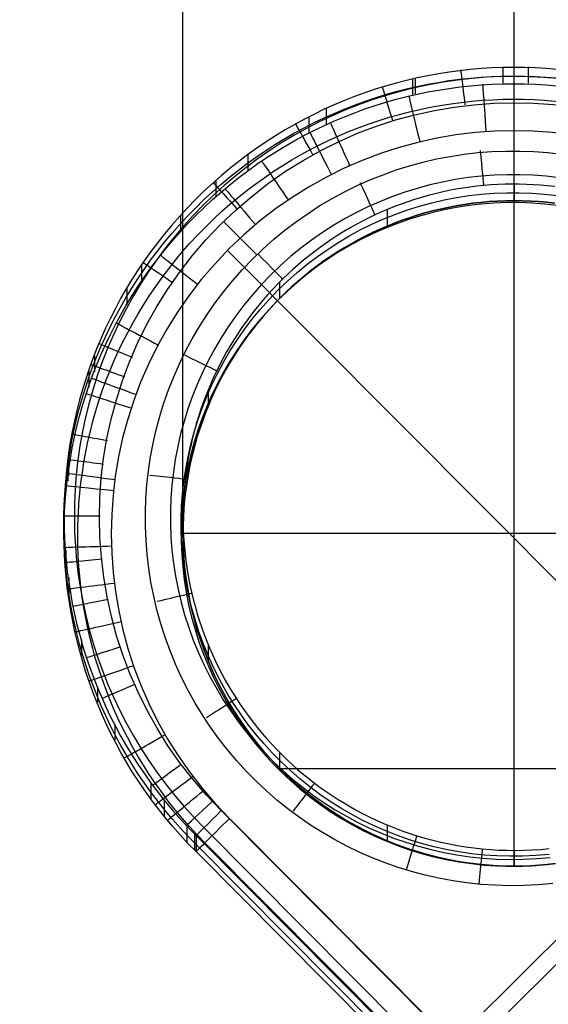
# Model space of a CAD drawing. Extents: x -274 to 274, y -220 to 276.
# Tile 2 of 164: x -241 to -230, y -209 to -188. Entities that reach past the tile are written whole.
import ezdxf

# ---------------------------------------------------------------- set-up
doc = ezdxf.new("R2010")
doc.units = 0
doc.layers.add('PREDEFINITO', color=7, linetype='CONTINUOUS')

msp = doc.modelspace()

# ---------------------------------------------------------------- linework, layer by layer
at = {"layer": 'PREDEFINITO'}
for p, q in [((-231, -192.161, 1), (-231, -165.403, 255.36)), ((-238, -199.2, 1), (-238, -172.358, 256.145)), ((-231, -206.238, 1), (-231, -179.314, 256.93)), ((-231.235, -189.331, 4.172), (-231.235, -189.675, 0.895)), ((-230.706, -189.332, 4.172), (-230.706, -189.677, 0.895)), ((-233.147, -189.574, 4.174), (-233.147, -189.919, 0.898)), ((-233.09, -189.561, 4.173), (-233.09, -189.905, 0.898)), ((-234.972, -190.201, 4.179), (-234.972, -190.545, 0.905)), ((-235.34, -190.38, 4.18), (-235.34, -190.724, 0.907)), ((-236.629, -191.18, 4.187), (-236.629, -191.524, 0.916)), ((-237.308, -191.732, 4.191), (-237.309, -192.076, 0.922)), ((-231.191, -191.814, 4.328), (-231.341, -191.82, 4.328)), ((-231.041, -191.811, 4.328), (-231.191, -191.814, 4.328)), ((-230.89, -191.812, 4.328), (-231.041, -191.811, 4.328)), ((-231, -191.811, 4.328), (-231, -192.161, 1)), ((-230.74, -191.816, 4.328), (-230.89, -191.812, 4.328)), ((-232.671, -192.015, 4.326), (-232.816, -192.053, 4.326)), ((-232.526, -191.981, 4.327), (-232.671, -192.015, 4.326)), ((-232.379, -191.949, 4.327), (-232.526, -191.981, 4.327)), ((-232.233, -191.921, 4.327), (-232.379, -191.949, 4.327)), ((-232.085, -191.896, 4.327), (-232.233, -191.921, 4.327)), ((-231.937, -191.875, 4.328), (-232.085, -191.896, 4.327)), ((-231.789, -191.856, 4.328), (-231.937, -191.875, 4.328)), ((-231.64, -191.841, 4.328), (-231.789, -191.856, 4.328)), ((-231.491, -191.828, 4.328), (-231.64, -191.841, 4.328)), ((-231.341, -191.82, 4.328), (-231.491, -191.828, 4.328)), ((-230.59, -191.823, 4.328), (-230.74, -191.816, 4.328)), ((-230.441, -191.834, 4.328), (-230.59, -191.823, 4.328)), ((-230.291, -191.848, 4.328), (-230.441, -191.834, 4.328)), ((-230.142, -191.864, 4.328), (-230.291, -191.848, 4.328)), ((-233.245, -192.183, 4.324), (-233.386, -192.233, 4.324)), ((-233.103, -192.137, 4.325), (-233.245, -192.183, 4.324)), ((-232.96, -192.093, 4.325), (-233.103, -192.137, 4.325)), ((-232.816, -192.053, 4.326), (-232.96, -192.093, 4.325)), ((-232.05, -192.241, 1), (-231.876, -192.216, 1)), ((-231.876, -192.216, 1), (-232.05, -192.241, 1)), ((-231.876, -192.216, 1), (-231.702, -192.197, 1)), ((-231.702, -192.197, 1), (-231.876, -192.216, 1)), ((-231.702, -192.197, 1), (-231.527, -192.181, 1)), ((-231.527, -192.181, 1), (-231.702, -192.197, 1)), ((-231.527, -192.181, 1), (-231.351, -192.17, 1)), ((-231.351, -192.17, 1), (-231.527, -192.181, 1)), ((-231.351, -192.17, 1), (-231.176, -192.163, 1)), ((-231.176, -192.163, 1), (-231.351, -192.17, 1)), ((-231.176, -192.163, 1), (-231, -192.161, 1)), ((-231, -192.161, 1), (-231.176, -192.163, 1)), ((-231, -192.161, 1), (-230.828, -192.163, 1)), ((-231, -206.238, 1), (-231, -192.161, 1)), ((-230.828, -192.163, 1), (-231, -192.161, 1)), ((-230.828, -192.163, 1), (-230.655, -192.17, 1)), ((-230.655, -192.17, 1), (-230.828, -192.163, 1)), ((-230.655, -192.17, 1), (-230.483, -192.18, 1)), ((-230.483, -192.18, 1), (-230.655, -192.17, 1)), ((-230.483, -192.18, 1), (-230.312, -192.195, 1)), ((-230.312, -192.195, 1), (-230.483, -192.18, 1)), ((-230.312, -192.195, 1), (-230.141, -192.214, 1)), ((-230.141, -192.214, 1), (-230.312, -192.195, 1)), ((-233.802, -192.4, 4.322), (-233.938, -192.462, 4.321)), ((-233.664, -192.342, 4.322), (-233.802, -192.4, 4.322)), ((-233.686, -192.351, 4.322), (-233.686, -192.7, 1)), ((-233.526, -192.286, 4.323), (-233.664, -192.342, 4.322)), ((-233.386, -192.233, 4.324), (-233.526, -192.286, 4.323)), ((-233.051, -192.47, 1), (-232.889, -192.422, 1)), ((-232.889, -192.422, 1), (-233.051, -192.47, 1)), ((-232.889, -192.422, 1), (-232.726, -192.378, 1)), ((-232.726, -192.378, 1), (-232.889, -192.422, 1)), ((-232.726, -192.378, 1), (-232.562, -192.338, 1)), ((-232.562, -192.338, 1), (-232.726, -192.378, 1)), ((-232.562, -192.338, 1), (-232.396, -192.303, 1)), ((-232.396, -192.303, 1), (-232.562, -192.338, 1)), ((-232.396, -192.303, 1), (-232.224, -192.269, 1)), ((-232.224, -192.269, 1), (-232.396, -192.303, 1)), ((-232.224, -192.269, 1), (-232.05, -192.241, 1)), ((-232.05, -192.241, 1), (-232.224, -192.269, 1)), ((-238.054, -192.475, 4.197), (-238.054, -192.818, 0.93)), ((-237.142, -192.602, 5), (-236.44, -193.308, 5)), ((-234.206, -192.594, 4.32), (-234.338, -192.664, 4.319)), ((-234.073, -192.526, 4.32), (-234.206, -192.594, 4.32)), ((-233.938, -192.462, 4.321), (-234.073, -192.526, 4.32)), ((-233.686, -192.7, 1), (-233.529, -192.637, 1)), ((-233.529, -192.637, 1), (-233.686, -192.7, 1)), ((-233.529, -192.637, 1), (-233.371, -192.577, 1)), ((-233.371, -192.577, 1), (-233.529, -192.637, 1)), ((-233.371, -192.577, 1), (-233.212, -192.522, 1)), ((-233.212, -192.522, 1), (-233.371, -192.577, 1)), ((-233.212, -192.522, 1), (-233.051, -192.47, 1)), ((-233.051, -192.47, 1), (-233.212, -192.522, 1)), ((-234.598, -192.813, 4.317), (-234.725, -192.892, 4.316)), ((-234.469, -192.737, 4.318), (-234.598, -192.813, 4.317)), ((-234.338, -192.664, 4.319), (-234.469, -192.737, 4.318)), ((-234.146, -192.912, 1), (-233.995, -192.838, 1)), ((-233.995, -192.838, 1), (-234.146, -192.912, 1)), ((-233.995, -192.838, 1), (-233.841, -192.767, 1)), ((-233.841, -192.767, 1), (-233.995, -192.838, 1)), ((-233.841, -192.767, 1), (-233.686, -192.7, 1)), ((-233.686, -192.7, 1), (-233.841, -192.767, 1)), ((-234.974, -193.057, 4.315), (-235.096, -193.144, 4.314)), ((-234.85, -192.973, 4.315), (-234.974, -193.057, 4.315)), ((-234.725, -192.892, 4.316), (-234.85, -192.973, 4.315)), ((-234.444, -193.072, 1), (-234.296, -192.99, 1)), ((-234.296, -192.99, 1), (-234.444, -193.072, 1)), ((-234.296, -192.99, 1), (-234.146, -192.912, 1)), ((-234.146, -192.912, 1), (-234.296, -192.99, 1)), ((-237.057, -193.213), (-215.148, -215.249)), ((-235.216, -193.233, 4.313), (-235.334, -193.325, 4.312)), ((-235.096, -193.144, 4.314), (-235.216, -193.233, 4.313)), ((-234.875, -193.338, 1), (-234.733, -193.246, 1)), ((-234.733, -193.246, 1), (-234.875, -193.338, 1)), ((-234.733, -193.246, 1), (-234.59, -193.157, 1)), ((-234.59, -193.157, 1), (-234.733, -193.246, 1)), ((-234.59, -193.157, 1), (-234.444, -193.072, 1)), ((-234.444, -193.072, 1), (-234.59, -193.157, 1)), ((-235.45, -193.419, 4.311), (-235.565, -193.515, 4.309)), ((-235.334, -193.325, 4.312), (-235.45, -193.419, 4.311)), ((-235.162, -193.54, 1), (-235.02, -193.437, 1)), ((-235.02, -193.437, 1), (-235.162, -193.54, 1)), ((-235.02, -193.437, 1), (-234.875, -193.338, 1)), ((-234.875, -193.338, 1), (-235.02, -193.437, 1)), ((-238.878, -193.532, 4.206), (-238.878, -193.875, 0.941)), ((-235.677, -193.615, 4.308), (-235.787, -193.716, 4.307)), ((-235.565, -193.515, 4.309), (-235.677, -193.615, 4.308)), ((-235.439, -193.757, 1), (-235.302, -193.647, 1)), ((-235.302, -193.647, 1), (-235.439, -193.757, 1)), ((-235.302, -193.647, 1), (-235.162, -193.54, 1)), ((-235.162, -193.54, 1), (-235.302, -193.647, 1)), ((-235.894, -193.82, 4.306), (-236, -193.926, 4.305)), ((-235.958, -193.883, 4.306), (-235.958, -194.231, 1)), ((-235.787, -193.716, 4.307), (-235.894, -193.82, 4.306)), ((-235.704, -193.987, 1), (-235.573, -193.871, 1)), ((-235.573, -193.871, 1), (-235.704, -193.987, 1)), ((-235.573, -193.871, 1), (-235.439, -193.757, 1)), ((-235.439, -193.757, 1), (-235.573, -193.871, 1)), ((-239.188, -194.024, 4.21), (-239.188, -194.367, 0.947)), ((-236.103, -194.035, 4.304), (-236.205, -194.146, 4.302)), ((-236, -193.926, 4.305), (-236.103, -194.035, 4.304)), ((-235.832, -194.107, 1), (-235.704, -193.987, 1)), ((-235.704, -193.987, 1), (-235.832, -194.107, 1)), ((-236.303, -194.259, 4.301), (-236.4, -194.374, 4.3)), ((-236.205, -194.146, 4.302), (-236.303, -194.259, 4.301)), ((-236.078, -194.355, 1), (-235.958, -194.231, 1)), ((-235.958, -194.231, 1), (-236.078, -194.355, 1)), ((-235.958, -194.231, 1), (-235.832, -194.107, 1)), ((-235.832, -194.107, 1), (-235.958, -194.231, 1)), ((-236.493, -194.491, 4.299), (-236.585, -194.61, 4.297)), ((-236.4, -194.374, 4.3), (-236.493, -194.491, 4.299)), ((-236.308, -194.611, 1), (-236.195, -194.482, 1)), ((-236.195, -194.482, 1), (-236.308, -194.611, 1)), ((-236.195, -194.482, 1), (-236.078, -194.355, 1)), ((-236.078, -194.355, 1), (-236.195, -194.482, 1)), ((-236.585, -194.61, 4.297), (-236.674, -194.731, 4.296)), ((-236.419, -194.744, 1), (-236.308, -194.611, 1)), ((-236.308, -194.611, 1), (-236.419, -194.744, 1)), ((-236.76, -194.854, 4.295), (-236.843, -194.978, 4.293)), ((-236.674, -194.731, 4.296), (-236.76, -194.854, 4.295)), ((-236.629, -195.016, 1), (-236.526, -194.878, 1)), ((-236.526, -194.878, 1), (-236.629, -195.016, 1)), ((-236.526, -194.878, 1), (-236.419, -194.744, 1)), ((-236.419, -194.744, 1), (-236.526, -194.878, 1)), ((-236.924, -195.105, 4.292), (-237.003, -195.233, 4.29)), ((-236.843, -194.978, 4.293), (-236.924, -195.105, 4.292)), ((-236.729, -195.156, 1), (-236.629, -195.016, 1)), ((-236.629, -195.016, 1), (-236.729, -195.156, 1)), ((-237.003, -195.233, 4.29), (-237.078, -195.362, 4.289)), ((-236.919, -195.442, 1), (-236.826, -195.298, 1)), ((-236.826, -195.298, 1), (-236.919, -195.442, 1)), ((-236.826, -195.298, 1), (-236.729, -195.156, 1)), ((-236.729, -195.156, 1), (-236.826, -195.298, 1)), ((-239.869, -195.442, 4.222), (-239.869, -195.784, 0.962)), ((-237.151, -195.494, 4.287), (-237.221, -195.626, 4.286)), ((-237.078, -195.362, 4.289), (-237.151, -195.494, 4.287)), ((-237.009, -195.589, 1), (-236.919, -195.442, 1)), ((-236.919, -195.442, 1), (-237.009, -195.589, 1)), ((-239.988, -195.771, 4.225), (-239.988, -196.114, 0.966)), ((-237.288, -195.761, 4.284), (-237.352, -195.896, 4.283)), ((-237.221, -195.626, 4.286), (-237.288, -195.761, 4.284)), ((-237.177, -195.889, 1), (-237.095, -195.738, 1)), ((-237.095, -195.738, 1), (-237.177, -195.889, 1)), ((-237.095, -195.738, 1), (-237.009, -195.589, 1)), ((-237.009, -195.589, 1), (-237.095, -195.738, 1)), ((-237.352, -195.896, 4.283), (-237.413, -196.033, 4.281)), ((-237.256, -196.042, 1), (-237.177, -195.889, 1)), ((-237.177, -195.889, 1), (-237.256, -196.042, 1)), ((-237.471, -196.172, 4.28), (-237.527, -196.311, 4.278)), ((-237.413, -196.033, 4.281), (-237.471, -196.172, 4.28)), ((-237.47, -196.168, 4.28), (-237.47, -196.513, 1)), ((-237.331, -196.197, 1), (-237.256, -196.042, 1)), ((-237.256, -196.042, 1), (-237.331, -196.197, 1)), ((-237.527, -196.311, 4.278), (-237.579, -196.452, 4.277)), ((-237.47, -196.513, 1), (-237.403, -196.354, 1)), ((-237.403, -196.354, 1), (-237.47, -196.513, 1)), ((-237.403, -196.354, 1), (-237.331, -196.197, 1)), ((-237.331, -196.197, 1), (-237.403, -196.354, 1)), ((-237.629, -196.594, 4.275), (-237.675, -196.736, 4.274)), ((-237.579, -196.452, 4.277), (-237.629, -196.594, 4.275)), ((-237.532, -196.67, 1), (-237.47, -196.513, 1)), ((-237.47, -196.513, 1), (-237.532, -196.67, 1)), ((-237.675, -196.736, 4.274), (-237.718, -196.88, 4.272)), ((-237.591, -196.829, 1), (-237.532, -196.67, 1)), ((-237.532, -196.67, 1), (-237.591, -196.829, 1)), ((-237.718, -196.88, 4.272), (-237.759, -197.025, 4.27)), ((-237.697, -197.15, 1), (-237.646, -196.989, 1)), ((-237.646, -196.989, 1), (-237.697, -197.15, 1)), ((-237.646, -196.989, 1), (-237.591, -196.829, 1)), ((-237.591, -196.829, 1), (-237.646, -196.989, 1)), ((-237.796, -197.17, 4.269), (-237.83, -197.316, 4.267)), ((-237.759, -197.025, 4.27), (-237.796, -197.17, 4.269)), ((-237.744, -197.312, 1), (-237.697, -197.15, 1)), ((-237.697, -197.15, 1), (-237.744, -197.312, 1)), ((-237.83, -197.316, 4.267), (-237.861, -197.463, 4.266)), ((-237.787, -197.475, 1), (-237.744, -197.312, 1)), ((-237.744, -197.312, 1), (-237.787, -197.475, 1)), ((-240.422, -197.638, 4.24), (-240.422, -197.98, 0.987)), ((-237.889, -197.611, 4.264), (-237.914, -197.759, 4.262)), ((-237.861, -197.463, 4.266), (-237.889, -197.611, 4.264)), ((-237.861, -197.805, 1), (-237.826, -197.639, 1)), ((-237.826, -197.639, 1), (-237.861, -197.805, 1)), ((-237.826, -197.639, 1), (-237.787, -197.475, 1)), ((-237.787, -197.475, 1), (-237.826, -197.639, 1)), ((-240.436, -197.754, 4.241), (-240.436, -198.096, 0.988)), ((-237.914, -197.759, 4.262), (-237.936, -197.907, 4.261)), ((-237.894, -197.977, 1), (-237.861, -197.805, 1)), ((-237.861, -197.805, 1), (-237.894, -197.977, 1)), ((-237.955, -198.056, 4.259), (-237.97, -198.207, 4.257)), ((-237.936, -197.907, 4.261), (-237.955, -198.056, 4.259)), ((-237.922, -198.15, 1), (-237.894, -197.977, 1)), ((-237.894, -197.977, 1), (-237.922, -198.15, 1)), ((-237.97, -198.207, 4.257), (-237.982, -198.358, 4.256)), ((-237.946, -198.324, 1), (-237.922, -198.15, 1)), ((-237.922, -198.15, 1), (-237.946, -198.324, 1)), ((-219.961, -198.224), (-232.04, -210.233)), ((-237.982, -198.358, 4.256), (-237.991, -198.51, 4.254)), ((-237.965, -198.499, 1), (-237.946, -198.324, 1)), ((-237.946, -198.324, 1), (-237.965, -198.499, 1)), ((-237.997, -198.662, 4.252), (-238, -198.813, 4.25)), ((-237.991, -198.51, 4.254), (-237.997, -198.662, 4.252)), ((-237.991, -198.849, 1), (-237.98, -198.674, 1)), ((-237.98, -198.674, 1), (-237.991, -198.849, 1)), ((-237.98, -198.674, 1), (-237.965, -198.499, 1)), ((-237.965, -198.499, 1), (-237.98, -198.674, 1)), ((-238, -198.813, 4.25), (-237.999, -198.965, 4.249)), ((-238, -198.858, 4.25), (-238, -199.2, 1)), ((-237.998, -199.024, 1), (-237.991, -198.849, 1)), ((-237.991, -198.849, 1), (-237.998, -199.024, 1)), ((-238, -199.2, 1), (-237.998, -199.024, 1)), ((-237.998, -199.024, 1), (-238, -199.2, 1)), ((-237.999, -198.965, 4.249), (-237.995, -199.117, 4.247)), ((-237.998, -199.375, 1), (-238, -199.2, 1)), ((-224, -199.2, 1), (-238, -199.2, 1)), ((-238, -199.2, 1), (-237.998, -199.375, 1)), ((-237.995, -199.117, 4.247), (-237.988, -199.268, 4.245)), ((-237.988, -199.268, 4.245), (-237.978, -199.42, 4.244)), ((-237.991, -199.551, 1), (-237.998, -199.375, 1)), ((-237.998, -199.375, 1), (-237.991, -199.551, 1)), ((-237.978, -199.42, 4.244), (-237.964, -199.571, 4.242)), ((-240.474, -199.557, 4.256), (-240.474, -199.898, 1.008)), ((-237.98, -199.726, 1), (-237.991, -199.551, 1)), ((-237.991, -199.551, 1), (-237.98, -199.726, 1)), ((-237.965, -199.901, 1), (-237.98, -199.726, 1)), ((-237.98, -199.726, 1), (-237.965, -199.901, 1)), ((-237.964, -199.571, 4.242), (-237.947, -199.722, 4.24)), ((-237.947, -199.722, 4.24), (-237.927, -199.872, 4.239)), ((-237.946, -200.075, 1), (-237.965, -199.901, 1)), ((-237.965, -199.901, 1), (-237.946, -200.075, 1)), ((-237.927, -199.872, 4.239), (-237.904, -200.022, 4.237)), ((-240.414, -200.135, 4.261), (-240.414, -200.476, 1.014)), ((-237.922, -200.249, 1), (-237.946, -200.075, 1)), ((-237.946, -200.075, 1), (-237.922, -200.249, 1)), ((-237.904, -200.022, 4.237), (-237.877, -200.172, 4.235)), ((-237.894, -200.422, 1), (-237.922, -200.249, 1)), ((-237.922, -200.249, 1), (-237.894, -200.422, 1)), ((-237.877, -200.172, 4.235), (-237.848, -200.321, 4.234)), ((-237.848, -200.321, 4.234), (-237.815, -200.469, 4.232)), ((-237.861, -200.595, 1), (-237.894, -200.422, 1)), ((-237.894, -200.422, 1), (-237.861, -200.595, 1)), ((-237.815, -200.469, 4.232), (-237.779, -200.616, 4.23)), ((-237.826, -200.76, 1), (-237.861, -200.595, 1)), ((-237.861, -200.595, 1), (-237.826, -200.76, 1)), ((-237.787, -200.924, 1), (-237.826, -200.76, 1)), ((-237.826, -200.76, 1), (-237.787, -200.924, 1)), ((-237.779, -200.616, 4.23), (-237.739, -200.763, 4.229)), ((-237.739, -200.763, 4.229), (-237.697, -200.909, 4.227)), ((-237.744, -201.088, 1), (-237.787, -200.924, 1)), ((-237.787, -200.924, 1), (-237.744, -201.088, 1)), ((-237.697, -200.909, 4.227), (-237.652, -201.053, 4.226)), ((-237.697, -201.25, 1), (-237.744, -201.088, 1)), ((-237.744, -201.088, 1), (-237.697, -201.25, 1)), ((-237.652, -201.053, 4.226), (-237.603, -201.197, 4.224)), ((-237.646, -201.411, 1), (-237.697, -201.25, 1)), ((-237.697, -201.25, 1), (-237.646, -201.411, 1)), ((-237.603, -201.197, 4.224), (-237.551, -201.34, 4.222)), ((-237.551, -201.34, 4.222), (-237.497, -201.482, 4.221)), ((-240.143, -201.444, 4.271), (-240.143, -201.785, 1.028)), ((-237.591, -201.57, 1), (-237.646, -201.411, 1)), ((-237.646, -201.411, 1), (-237.591, -201.57, 1)), ((-237.532, -201.729, 1), (-237.591, -201.57, 1)), ((-237.591, -201.57, 1), (-237.532, -201.729, 1)), ((-237.497, -201.482, 4.221), (-237.439, -201.622, 4.219)), ((-237.47, -201.548, 4.22), (-237.47, -201.886, 1)), ((-237.47, -201.886, 1), (-237.532, -201.729, 1)), ((-237.532, -201.729, 1), (-237.47, -201.886, 1)), ((-237.439, -201.622, 4.219), (-237.378, -201.761, 4.218)), ((-237.378, -201.761, 4.218), (-237.315, -201.899, 4.216)), ((-237.403, -202.045, 1), (-237.47, -201.886, 1)), ((-237.47, -201.886, 1), (-237.403, -202.045, 1)), ((-237.315, -201.899, 4.216), (-237.248, -202.035, 4.215)), ((-237.331, -202.202, 1), (-237.403, -202.045, 1)), ((-237.403, -202.045, 1), (-237.331, -202.202, 1)), ((-237.256, -202.357, 1), (-237.331, -202.202, 1)), ((-237.331, -202.202, 1), (-237.256, -202.357, 1)), ((-237.248, -202.035, 4.215), (-237.179, -202.17, 4.213)), ((-237.179, -202.17, 4.213), (-237.106, -202.304, 4.212)), ((-237.177, -202.51, 1), (-237.256, -202.357, 1)), ((-237.256, -202.357, 1), (-237.177, -202.51, 1)), ((-237.106, -202.304, 4.212), (-237.031, -202.435, 4.21)), ((-237.031, -202.435, 4.21), (-236.953, -202.565, 4.209)), ((-239.805, -202.437, 4.28), (-239.805, -202.778, 1.039)), ((-237.095, -202.661, 1), (-237.177, -202.51, 1)), ((-237.177, -202.51, 1), (-237.095, -202.661, 1)), ((-236.953, -202.565, 4.209), (-236.872, -202.694, 4.207)), ((-237.009, -202.81, 1), (-237.095, -202.661, 1)), ((-237.095, -202.661, 1), (-237.009, -202.81, 1)), ((-236.919, -202.957, 1), (-237.009, -202.81, 1)), ((-237.009, -202.81, 1), (-236.919, -202.957, 1)), ((-236.872, -202.694, 4.207), (-236.788, -202.821, 4.206)), ((-236.788, -202.821, 4.206), (-236.701, -202.947, 4.205)), ((-236.826, -203.101, 1), (-236.919, -202.957, 1)), ((-236.919, -202.957, 1), (-236.826, -203.101, 1)), ((-236.701, -202.947, 4.205), (-236.611, -203.071, 4.203)), ((-239.44, -203.232, 4.286), (-239.44, -203.573, 1.048)), ((-236.729, -203.244, 1), (-236.826, -203.101, 1)), ((-236.826, -203.101, 1), (-236.729, -203.244, 1)), ((-236.629, -203.383, 1), (-236.729, -203.244, 1)), ((-236.729, -203.244, 1), (-236.629, -203.383, 1)), ((-236.611, -203.071, 4.203), (-236.519, -203.193, 4.202)), ((-236.519, -203.193, 4.202), (-236.424, -203.312, 4.2)), ((-236.526, -203.521, 1), (-236.629, -203.383, 1)), ((-236.629, -203.383, 1), (-236.526, -203.521, 1)), ((-236.424, -203.312, 4.2), (-236.327, -203.43, 4.199)), ((-236.327, -203.43, 4.199), (-236.227, -203.546, 4.198)), ((-236.419, -203.656, 1), (-236.526, -203.521, 1)), ((-236.526, -203.521, 1), (-236.419, -203.656, 1)), ((-236.308, -203.788, 1), (-236.419, -203.656, 1)), ((-236.419, -203.656, 1), (-236.308, -203.788, 1)), ((-236.227, -203.546, 4.198), (-236.124, -203.659, 4.197)), ((-236.124, -203.659, 4.197), (-236.019, -203.77, 4.195)), ((-236.195, -203.918, 1), (-236.308, -203.788, 1)), ((-236.308, -203.788, 1), (-236.195, -203.918, 1)), ((-236.019, -203.77, 4.195), (-235.912, -203.879, 4.194)), ((-235.958, -203.833, 4.195), (-235.958, -204.169, 1)), ((-235.912, -203.879, 4.194), (-235.802, -203.985, 4.193)), ((-236.078, -204.044, 1), (-236.195, -203.918, 1)), ((-236.195, -203.918, 1), (-236.078, -204.044, 1)), ((-235.958, -204.169, 1), (-236.078, -204.044, 1)), ((-236.078, -204.044, 1), (-235.958, -204.169, 1)), ((-235.802, -203.985, 4.193), (-235.69, -204.089, 4.192)), ((-235.69, -204.089, 4.192), (-235.576, -204.191, 4.191)), ((-235.832, -204.292, 1), (-235.958, -204.169, 1)), ((-235.958, -204.169, 1), (-235.832, -204.292, 1)), ((-216.152, -204.178, 1), (-235.948, -204.178, 1)), ((-235.704, -204.412, 1), (-235.832, -204.292, 1)), ((-235.832, -204.292, 1), (-235.704, -204.412, 1)), ((-235.576, -204.191, 4.191), (-235.46, -204.29, 4.19)), ((-235.46, -204.29, 4.19), (-235.341, -204.386, 4.188)), ((-238.678, -204.471, 4.296), (-238.678, -204.811, 1.062)), ((-235.573, -204.529, 1), (-235.704, -204.412, 1)), ((-235.704, -204.412, 1), (-235.573, -204.529, 1)), ((-235.341, -204.386, 4.188), (-235.221, -204.48, 4.187)), ((-235.221, -204.48, 4.187), (-235.098, -204.571, 4.186)), ((-235.439, -204.642, 1), (-235.573, -204.529, 1)), ((-235.573, -204.529, 1), (-235.439, -204.642, 1)), ((-235.302, -204.752, 1), (-235.439, -204.642, 1)), ((-235.439, -204.642, 1), (-235.302, -204.752, 1)), ((-235.098, -204.571, 4.186), (-234.974, -204.66, 4.185)), ((-234.974, -204.66, 4.185), (-234.847, -204.745, 4.185)), ((-238.395, -204.841, 4.299), (-238.395, -205.181, 1.066)), ((-235.162, -204.859, 1), (-235.302, -204.752, 1)), ((-235.302, -204.752, 1), (-235.162, -204.859, 1)), ((-235.02, -204.962, 1), (-235.162, -204.859, 1)), ((-235.162, -204.859, 1), (-235.02, -204.962, 1)), ((-234.847, -204.745, 4.185), (-234.719, -204.828, 4.184)), ((-234.719, -204.828, 4.184), (-234.589, -204.908, 4.183)), ((-234.589, -204.908, 4.183), (-234.457, -204.985, 4.182)), ((-227.293, -215.021, 5), (-237.193, -205.064, 5)), ((-234.875, -205.061, 1), (-235.02, -204.962, 1)), ((-235.02, -204.962, 1), (-234.875, -205.061, 1)), ((-234.733, -205.154, 1), (-234.875, -205.061, 1)), ((-234.875, -205.061, 1), (-234.733, -205.154, 1)), ((-234.457, -204.985, 4.182), (-234.323, -205.06, 4.181)), ((-234.323, -205.06, 4.181), (-234.188, -205.131, 4.18)), ((-234.188, -205.131, 4.18), (-234.052, -205.2, 4.179)), ((-237.016, -205.228), (-227.117, -215.185)), ((-234.59, -205.242, 1), (-234.733, -205.154, 1)), ((-234.733, -205.154, 1), (-234.59, -205.242, 1)), ((-234.444, -205.328, 1), (-234.59, -205.242, 1)), ((-234.59, -205.242, 1), (-234.444, -205.328, 1)), ((-234.296, -205.409, 1), (-234.444, -205.328, 1)), ((-234.444, -205.328, 1), (-234.296, -205.409, 1)), ((-234.052, -205.2, 4.179), (-233.914, -205.265, 4.179)), ((-233.914, -205.265, 4.179), (-233.774, -205.328, 4.178)), ((-233.774, -205.328, 4.178), (-233.634, -205.387, 4.177)), ((-237.916, -205.392, 4.304), (-237.916, -205.732, 1.072)), ((-237.555, -205.424, 4.8), (-227.655, -215.381, 4.8)), ((-234.146, -205.487, 1), (-234.296, -205.409, 1)), ((-234.296, -205.409, 1), (-234.146, -205.487, 1)), ((-233.995, -205.562, 1), (-234.146, -205.487, 1)), ((-234.146, -205.487, 1), (-233.995, -205.562, 1)), ((-233.686, -205.365, 4.178), (-233.686, -205.699, 1)), ((-233.634, -205.387, 4.177), (-233.492, -205.443, 4.177)), ((-233.492, -205.443, 4.177), (-233.349, -205.496, 4.176)), ((-233.349, -205.496, 4.176), (-233.204, -205.546, 4.176)), ((-233.204, -205.546, 4.176), (-233.059, -205.593, 4.175)), ((-237.754, -205.56, 4.305), (-237.754, -205.9, 1.074)), ((-237.723, -205.591, 4.305), (-227.824, -215.548, 4.305)), ((-237.723, -205.591, 4.305), (-237.723, -205.931, 1.074)), ((-227.636, -215.701, 0.32), (-237.536, -205.744, 0.32)), ((-233.841, -205.632, 1), (-233.995, -205.562, 1)), ((-233.995, -205.562, 1), (-233.841, -205.632, 1)), ((-233.686, -205.699, 1), (-233.841, -205.632, 1)), ((-233.841, -205.632, 1), (-233.686, -205.699, 1)), ((-233.529, -205.763, 1), (-233.686, -205.699, 1)), ((-233.686, -205.699, 1), (-233.529, -205.763, 1)), ((-233.371, -205.822, 1), (-233.529, -205.763, 1)), ((-233.529, -205.763, 1), (-233.371, -205.822, 1)), ((-233.059, -205.593, 4.175), (-232.889, -205.643, 4.175)), ((-232.889, -205.643, 4.175), (-232.718, -205.689, 4.174)), ((-232.718, -205.689, 4.174), (-232.546, -205.731, 4.174)), ((-232.546, -205.731, 4.174), (-232.373, -205.768, 4.173)), ((-232.373, -205.768, 4.173), (-232.2, -205.801, 4.173)), ((-227.824, -215.738, 2.5), (-237.723, -205.781, 2.5)), ((-227.824, -215.888, 1.074), (-237.723, -205.931, 1.074)), ((-233.212, -205.878, 1), (-233.371, -205.822, 1)), ((-233.371, -205.822, 1), (-233.212, -205.878, 1)), ((-233.051, -205.929, 1), (-233.212, -205.878, 1)), ((-233.212, -205.878, 1), (-233.051, -205.929, 1)), ((-232.889, -205.977, 1), (-233.051, -205.929, 1)), ((-233.051, -205.929, 1), (-232.889, -205.977, 1)), ((-232.2, -205.801, 4.173), (-232.025, -205.829, 4.172)), ((-232.025, -205.829, 4.172), (-231.85, -205.853, 4.172)), ((-231.85, -205.853, 4.172), (-231.674, -205.872, 4.172)), ((-231.674, -205.872, 4.172), (-231.497, -205.887, 4.172)), ((-231.497, -205.887, 4.172), (-231.321, -205.897, 4.172)), ((-231.321, -205.897, 4.172), (-231.144, -205.903, 4.172)), ((-231.144, -205.903, 4.172), (-230.967, -205.905, 4.172)), ((-231, -205.905, 4.172), (-231, -206.238, 1)), ((-230.967, -205.905, 4.172), (-230.79, -205.902, 4.172)), ((-230.79, -205.902, 4.172), (-230.614, -205.894, 4.172)), ((-230.614, -205.894, 4.172), (-230.437, -205.882, 4.172)), ((-230.437, -205.882, 4.172), (-230.261, -205.865, 4.172)), ((-232.726, -206.021, 1), (-232.889, -205.977, 1)), ((-232.889, -205.977, 1), (-232.726, -206.021, 1)), ((-232.562, -206.061, 1), (-232.726, -206.021, 1)), ((-232.726, -206.021, 1), (-232.562, -206.061, 1)), ((-232.396, -206.097, 1), (-232.562, -206.061, 1)), ((-232.562, -206.061, 1), (-232.396, -206.097, 1)), ((-232.224, -206.13, 1), (-232.396, -206.097, 1)), ((-232.396, -206.097, 1), (-232.224, -206.13, 1)), ((-232.05, -206.159, 1), (-232.224, -206.13, 1)), ((-232.224, -206.13, 1), (-232.05, -206.159, 1)), ((-231.876, -206.183, 1), (-232.05, -206.159, 1)), ((-232.05, -206.159, 1), (-231.876, -206.183, 1)), ((-231.702, -206.203, 1), (-231.876, -206.183, 1)), ((-231.876, -206.183, 1), (-231.702, -206.203, 1)), ((-230.124, -206.183, 1), (-230.298, -206.203, 1)), ((-230.298, -206.203, 1), (-230.124, -206.183, 1)), ((-231.527, -206.218, 1), (-231.702, -206.203, 1)), ((-231.702, -206.203, 1), (-231.527, -206.218, 1)), ((-231.351, -206.229, 1), (-231.527, -206.218, 1)), ((-231.527, -206.218, 1), (-231.351, -206.229, 1)), ((-231.176, -206.236, 1), (-231.351, -206.229, 1)), ((-231.351, -206.229, 1), (-231.176, -206.236, 1)), ((-231, -206.238, 1), (-231.176, -206.236, 1)), ((-231.176, -206.236, 1), (-231, -206.238, 1)), ((-230.824, -206.236, 1), (-231, -206.238, 1)), ((-231, -206.238, 1), (-230.824, -206.236, 1)), ((-230.649, -206.229, 1), (-230.824, -206.236, 1)), ((-230.824, -206.236, 1), (-230.649, -206.229, 1)), ((-230.473, -206.218, 1), (-230.649, -206.229, 1)), ((-230.649, -206.229, 1), (-230.473, -206.218, 1)), ((-230.298, -206.203, 1), (-230.473, -206.218, 1)), ((-230.473, -206.218, 1), (-230.298, -206.203, 1)), ((-232.307, -209.978, 5), (-229.222, -206.911, 5))]:
    msp.add_line(p, q, dxfattribs=at)
at = {"layer": 'PREDEFINITO', "extrusion": (1.17688e-07, 0.008232, 0.999966)}
msp.add_arc((-231, -198.886, 2.613), 9.515, 45.0424, 225.0422, dxfattribs=at)
at = {"layer": 'PREDEFINITO', "extrusion": (-1.32103e-16, 1.31799e-16, -1)}
msp.add_arc((231, -199.042, -2.5), 9.519, 314.934, 134.9338, dxfattribs=at)
at = {"layer": 'PREDEFINITO', "extrusion": (-4.25961e-07, -0.010978, -0.99994)}
msp.add_arc((231, -199.199, 1.187), 9.514, 314.9653, 134.9651, dxfattribs=at)
at = {"layer": 'PREDEFINITO', "extrusion": (4.92174e-08, 0.00298, 0.999996)}
msp.add_arc((-231, -198.844, 4.187), 9.297, 44.9253, 225.1673, dxfattribs=at)
at = {"layer": 'PREDEFINITO', "extrusion": (-1.5014e-07, -0.004006, -0.999992)}
msp.add_arc((231, -199.236, 0.505), 9.223, 315.1233, 134.7976, dxfattribs=at)
at = {"layer": 'PREDEFINITO', "extrusion": (7.88793e-16, -7.15609e-16, -1)}
msp.add_arc((231, -198.858, -5), 8.767, 314.9411, 134.9409, dxfattribs=at)
at = {"layer": 'PREDEFINITO', "extrusion": (0.992867, 0.119224, 2.02125e-06)}
msp.add_arc((-161.115, 4.251, -253.053), 0.75, 354.0429, 89.9996, dxfattribs=at)
at = {"layer": 'PREDEFINITO', "extrusion": (0.95553, 0.294893, -8.39759e-06)}
msp.add_arc((-113.113, 4.248, -279.35), 0.75, 354.2656, 89.9999, dxfattribs=at)
at = {"layer": 'PREDEFINITO', "extrusion": (-0.997516, -0.070433, 1.42785e-06)}
msp.add_arc((173.902, 1, 244.451), 1, 185.9863, 270.0009, dxfattribs=at)
at = {"layer": 'PREDEFINITO', "extrusion": (-0.971845, -0.235621, -5.13862e-07)}
msp.add_arc((130.632, 1, 271.417), 1, 185.8314, 269.9998, dxfattribs=at)
at = {"layer": 'PREDEFINITO', "extrusion": (0, 0, -1)}
msp.add_arc((231.024, -198.881, -5), 7.771, 263.7811, 186.006, dxfattribs=at)
at = {"layer": 'PREDEFINITO', "extrusion": (0.872658, 0.488331, 6.92993e-07)}
msp.add_arc((-51.954, 4.25, -298.663), 0.75, 354.76, 89.9996, dxfattribs=at)
at = {"layer": 'PREDEFINITO', "extrusion": (-0.911843, -0.41054, 3.54183e-07)}
msp.add_arc((78.277, 1, 292.391), 1, 185.475, 270.0005, dxfattribs=at)
at = {"layer": 'PREDEFINITO'}
for centre, radius, start, end in [((-231, -199.2), 8.517, 45.0565, 225.0563), ((-231.021, -199.221, 1), 7.019, 353.9944, 276.2185)]:
    msp.add_arc(centre, radius, start, end, dxfattribs=at)
at = {"layer": 'PREDEFINITO', "extrusion": (-0.889824, -0.456303, -7.63277e-07)}
msp.add_arc((63.32, 1, 296.417), 1, 185.3422, 270, dxfattribs=at)
at = {"layer": 'PREDEFINITO', "extrusion": (-6.49517e-05, -0.003884, 0.999992)}
msp.add_arc((-231.024, -198.834, 5.567), 7.242, 353.7887, 276.2083, dxfattribs=at)
at = {"layer": 'PREDEFINITO', "extrusion": (-0.995762, -0.09197, -2.89155e-06)}
msp.add_arc((168.978, 4.251, 248.302), 0.75, 5.9788, 89.9972, dxfattribs=at)
at = {"layer": 'PREDEFINITO', "extrusion": (-7.97407e-17, 2.21698e-16, -1)}
msp.add_arc((231.021, -199.011, -3), 7.019, 263.7815, 186.0056, dxfattribs=at)
at = {"layer": 'PREDEFINITO', "extrusion": (-0.826146, -0.563457, -1.83626e-06)}
msp.add_arc((25.887, 1.001, 303.05), 1, 184.9636, 270.0002, dxfattribs=at)
at = {"layer": 'PREDEFINITO', "extrusion": (0.74134, 0.67113, -1.85691e-05)}
msp.add_arc((16.378, 4.244, -304.675), 0.75, 355.5453, 89.9996, dxfattribs=at)
at = {"layer": 'PREDEFINITO', "extrusion": (-0.906783, -0.421598, -3.99686e-05)}
msp.add_arc((75.147, 4.262, 293.272), 0.75, 5.4477, 89.9976, dxfattribs=at)
at = {"layer": 'PREDEFINITO', "extrusion": (-0.764207, -0.644972, 3.6805e-06)}
msp.add_arc((-5.278, 0.999, 304.977), 1, 184.5914, 270, dxfattribs=at)
at = {"layer": 'PREDEFINITO', "extrusion": (0.563673, 0.825998, -6.49434e-06)}
msp.add_arc((87.476, 4.248, -294.433), 0.75, 356.6098, 89.9999, dxfattribs=at)
at = {"layer": 'PREDEFINITO', "extrusion": (-0.615906, -0.78782, 1.09292e-06)}
msp.add_arc((-67.811, 1, 299.176), 1, 183.7042, 270.0002, dxfattribs=at)
at = {"layer": 'PREDEFINITO', "extrusion": (-0.713086, -0.701077, -6.64283e-05)}
msp.add_arc((-27.918, 4.27, 304.095), 0.75, 4.2892, 89.998, dxfattribs=at)
at = {"layer": 'PREDEFINITO', "extrusion": (-0.465074, -0.885272, 1.17015e-05)}
msp.add_arc((-120.362, 0.997, 283.75), 1, 182.7983, 270.0003, dxfattribs=at)
at = {"layer": 'PREDEFINITO', "extrusion": (0.384104, 0.92329, -1.29697e-05)}
msp.add_arc((145.653, 4.246, -272.308), 0.75, 357.6887, 90.0001, dxfattribs=at)
at = {"layer": 'PREDEFINITO', "extrusion": (-0.437659, -0.899141, -8.93017e-05)}
msp.add_arc((-128.428, 4.275, 279.867), 0.75, 2.6357, 89.9987, dxfattribs=at)
at = {"layer": 'PREDEFINITO', "extrusion": (0.337225, 0.941424, 4.08953e-06)}
msp.add_arc((159.163, 4.251, -265.087), 0.75, 357.9701, 90, dxfattribs=at)
at = {"layer": 'PREDEFINITO', "extrusion": (-0.342777, -0.939417, -3.38652e-06)}
msp.add_arc((-157.228, 1.001, 266.291), 1, 182.0632, 269.9999, dxfattribs=at)
at = {"layer": 'PREDEFINITO', "extrusion": (-0.30898, -0.951068, -5.04995e-06)}
msp.add_arc((-166.651, 1.001, 260.807), 1, 181.8598, 269.9996, dxfattribs=at)
at = {"layer": 'PREDEFINITO', "extrusion": (0.184104, 0.982907, -1.31071e-05)}
msp.add_arc((199.192, 4.247, -237.975), 0.75, 358.8915, 90.0001, dxfattribs=at)
at = {"layer": 'PREDEFINITO', "extrusion": (0.1276, 0.991826, 1.83989e-06)}
msp.add_arc((212.488, 4.25, -226.699), 0.75, 359.2319, 89.9999, dxfattribs=at)
at = {"layer": 'PREDEFINITO', "extrusion": (-0.132816, -0.991141, 3.42686e-06)}
msp.add_arc((-210.997, 0.999, 228.107), 1, 180.7995, 270, dxfattribs=at)
at = {"layer": 'PREDEFINITO', "extrusion": (-0.113293, -0.993562, -0.000101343)}
msp.add_arc((-214.734, 4.273, 223.739), 0.75, 0.683, 89.9996, dxfattribs=at)
at = {"layer": 'PREDEFINITO', "extrusion": (-0.105602, -0.994409, -3.05945e-06)}
msp.add_arc((-217.173, 1.001, 222.472), 1, 180.6352, 269.9999, dxfattribs=at)
at = {"layer": 'PREDEFINITO', "extrusion": (0.003338, 0.999994, -2.97574e-06)}
msp.add_arc((239.085, 4.249, -199.628), 0.75, 359.98, 90, dxfattribs=at)
at = {"layer": 'PREDEFINITO', "extrusion": (0.030771, -0.999526, 6.27636e-06)}
msp.add_arc((-245.52, 0.999, 192), 1, 179.8157, 270.0002, dxfattribs=at)
at = {"layer": 'PREDEFINITO', "extrusion": (-0.099541, 0.995033, 3.66555e-06)}
msp.add_arc((258.398, 4.251, -174.883), 0.75, 0.5994, 89.9999, dxfattribs=at)
at = {"layer": 'PREDEFINITO', "extrusion": (0.122626, -0.992453, -1.97009e-06)}
msp.add_arc((-262.184, 1, 169.378), 1, 179.261, 270, dxfattribs=at)
at = {"layer": 'PREDEFINITO', "extrusion": (0.227292, -0.973827, -0.000107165)}
msp.add_arc((-277.905, 4.265, 141.168), 0.75, 358.6311, 90.0008, dxfattribs=at)
at = {"layer": 'PREDEFINITO', "extrusion": (-0.196371, 0.98053, -8.97314e-06)}
msp.add_arc((274.304, 4.249, -149.638), 0.75, 1.1824, 90.0002, dxfattribs=at)
at = {"layer": 'PREDEFINITO', "extrusion": (0.217627, -0.976032, 3.41318e-06)}
msp.add_arc((-277.316, 1, 144.167), 1, 178.6904, 270.0001, dxfattribs=at)
at = {"layer": 'PREDEFINITO', "extrusion": (-0.310371, 0.950616, 3.25504e-06)}
msp.add_arc((290.065, 4.25, -117.362), 0.75, 1.8678, 89.9999, dxfattribs=at)
at = {"layer": 'PREDEFINITO', "extrusion": (0.326022, -0.945362, 8.68682e-07)}
msp.add_arc((-291.826, 1, 113.026), 1, 178.0373, 270, dxfattribs=at)
at = {"layer": 'PREDEFINITO', "extrusion": (-0.400222, 0.916418, -1.23862e-05)}
msp.add_arc((300.035, 4.249, -89.811), 0.75, 2.4086, 90.0002, dxfattribs=at)
at = {"layer": 'PREDEFINITO', "extrusion": (0.542144, -0.840286, -8.92883e-05)}
msp.add_arc((-309.678, 4.254, 41.901), 0.75, 356.7367, 90.0026, dxfattribs=at)
at = {"layer": 'PREDEFINITO', "extrusion": (0.496817, -0.867856, 8.10072e-06)}
msp.add_arc((-307.948, 1, 58.14), 1, 177.0117, 270.0004, dxfattribs=at)
at = {"layer": 'PREDEFINITO', "extrusion": (-0.592882, 0.80529, -7.95436e-06)}
msp.add_arc((312.683, 4.25, -23.216), 0.75, 3.5657, 90.0003, dxfattribs=at)
at = {"layer": 'PREDEFINITO', "extrusion": (0.600458, -0.799657, -3.57341e-06)}
msp.add_arc((-312.844, 1, 20.618), 1, 176.3883, 269.9996, dxfattribs=at)
at = {"layer": 'PREDEFINITO', "extrusion": (0.796148, -0.605102, -6.37643e-05)}
msp.add_arc((-305.876, 4.246, -63.539), 0.75, 355.2141, 90.0035, dxfattribs=at)
at = {"layer": 'PREDEFINITO', "extrusion": (0.635219, -0.772332, 2.22307e-06)}
msp.add_arc((-313.457, 1, 7.144), 1, 176.1808, 270.0002, dxfattribs=at)
at = {"layer": 'PREDEFINITO', "extrusion": (-0.682594, 0.730798, 2.11227e-06)}
msp.add_arc((313.32, 4.25, 12.319), 0.75, 4.1036, 90, dxfattribs=at)
at = {"layer": 'PREDEFINITO', "extrusion": (-0.705056, 0.709152, 3.27459e-07)}
msp.add_arc((312.787, 4.25, 21.813), 0.75, 4.2381, 90, dxfattribs=at)
at = {"layer": 'PREDEFINITO', "extrusion": (-0.705055, 0.709153, 2.95137e-07)}
msp.add_arc((312.777, 1, 21.572), 1, 270, 4.2381, dxfattribs=at)
at = {"layer": 'PREDEFINITO', "extrusion": (0.955301, -0.295634, -3.34786e-05)}
msp.add_arc((-266.05, 4.245, -161.861), 0.75, 354.2633, 90.0041, dxfattribs=at)
at = {"layer": 'PREDEFINITO', "extrusion": (0.99531, -0.09674, 2.9169e-05)}
msp.add_arc((-228.065, 4.256, -210.671), 0.75, 354.0291, 89.9983, dxfattribs=at)

doc.saveas('drawing.dxf')
